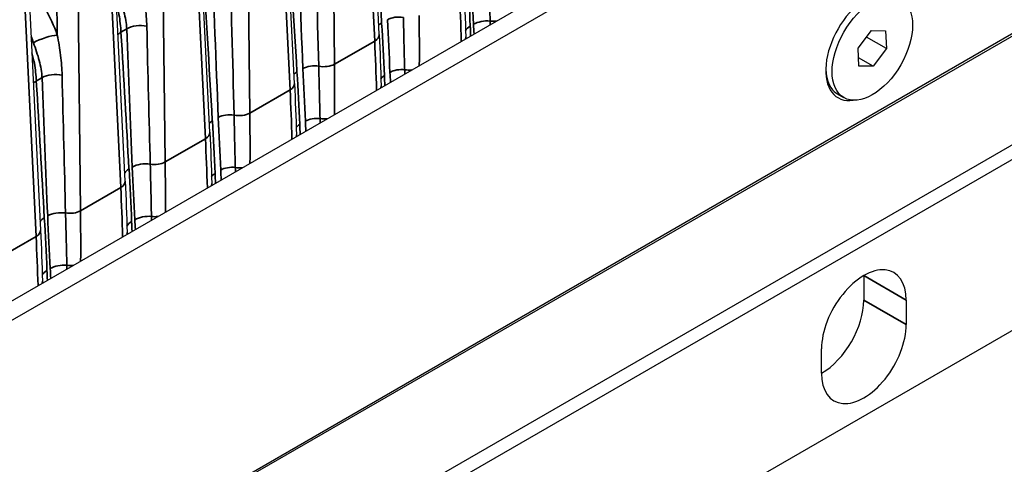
# Model space of a CAD drawing. Header units: millimetres. Extents: x 399 to 6233, y -1870 to 1602.
# Tile 6 of 256: x 815 to 947, y 1179 to 1238. Entities that reach past the tile are written whole.
import ezdxf

# ---------------------------------------------------------------- set-up
doc = ezdxf.new("R2010")
doc.units = ezdxf.units.MM
doc.layers.add('可見 (ISO)', color=7, linetype='Continuous', lineweight=25)
doc.layers.add('窄部可見 (ISO)', color=7, linetype='Continuous', lineweight=35)

# ---------------------------------------------------------------- blocks, each defined once
blk = doc.blocks.new('CHS2C-S40外觀(4x放大)')
at = {"layer": '可見 (ISO)'}
for p, q in [((-149.03, 105.92), (144.67, 275.5)), ((-148.63, 103.54), (146.94, 274.19)), ((158.96, 241.94), (-160.65, 57.41)), ((-155.7, 60.59), (154.01, 239.41)), ((158.96, 227.4), (-160.65, 42.88)), ((159.81, 225.93), (-159.81, 41.41)), ((159.81, 203.07), (-159.81, 18.54)), ((-66.19, 160.99), (-68.2, 202.71)), ((-77.51, 154.45), (-79.51, 196.17)), ((-88.82, 147.92), (-90.83, 189.64)), ((-100.14, 141.39), (-102.08, 181.92)), ((-113.45, 176.58), (-111.45, 134.86)), ((-54.61, 160.67), (-54.6, 160.44)), ((-2.18, 159.16), (-0.4, 161.53)), ((1.61, 159.13), (-1.05, 160.66)), ((-0.4, 161.53), (1.5, 161.51)), ((1.5, 161.51), (1.61, 159.13)), ((-2.06, 156.78), (-2.18, 159.16)), ((1.61, 159.13), (-0.17, 156.76)), ((-0.17, 156.76), (-2.11, 157.89)), ((-0.17, 156.76), (-2.06, 156.78)), ((-65.92, 153.91), (-65.93, 154.14)), ((-4.93, 153.05), (-4.08, 152.56)), ((-77.23, 147.38), (-77.24, 147.6)), ((-88.55, 140.85), (-88.55, 141.07)), ((-99.86, 134.31), (-99.87, 134.54)), ((-111.18, 128.01), (-111.17, 127.78)), ((-1.41, 128.77), (-1.41, 125.5)), ((4.24, 125.5), (4.24, 122.24)), ((-7.07, 115.71), (-7.07, 118.97))]:
    blk.add_line(p, q, dxfattribs=at)
for centre, major_axis, start_param, end_param in [((-0.85, 159.47), (-4, -6.93), 2.713182, 6.711596), ((-1.13, 159.63), (-3.8, -6.58), 5.523768, 6.283185), ((-1.41, 122.24), (4, 6.93), 5.497787, 8.63938), ((-7.07, 122.24), (-4, -6.93), 0.785398, 2.356194), ((-1.41, 118.97), (-4, -6.93), 5.497787, 8.63938)]:
    blk.add_ellipse(centre, major_axis=major_axis, ratio=0.57735, start_param=start_param, end_param=end_param, dxfattribs=at)
blk.add_ellipse((-0.28, 159.14), major_axis=(3.8, 6.58), ratio=0.57735, dxfattribs=at)
for points in [[(-54.88, 167.52), (-54.77, 165.22), (-54.68, 162.94), (-54.61, 160.67)], [(-66.19, 160.99), (-66.08, 158.69), (-65.99, 156.41), (-65.93, 154.14)], [(-77.51, 154.45), (-77.4, 152.16), (-77.31, 149.88), (-77.24, 147.6)], [(-88.82, 147.92), (-88.71, 145.63), (-88.62, 143.34), (-88.55, 141.07)], [(-100.14, 141.39), (-100.02, 139.1), (-99.94, 136.81), (-99.87, 134.54)], [(-111.45, 134.86), (-111.34, 132.56), (-111.25, 130.28), (-111.18, 128.01)]]:
    blk.add_open_spline(points, degree=3, dxfattribs=at)
at = {"layer": '窄部可見 (ISO)'}
for p, q in [((-66.78, 160.13), (-68.78, 201.85)), ((-72.66, 199.61), (-72.16, 157.03)), ((-78.09, 153.6), (-80.1, 195.32)), ((-83.97, 193.08), (-83.47, 150.49)), ((-89.41, 147.07), (-91.41, 188.79)), ((-95.29, 186.55), (-94.78, 143.96)), ((-100.72, 140.54), (-102.67, 181.06)), ((-109.2, 160.93), (-109.41, 178.78)), ((-106.58, 178.8), (-106.1, 137.43)), ((-112.03, 134), (-114.04, 175.72)), ((-99.93, 161.76), (-100.69, 161.32)), ((-72.16, 157.03), (-66.78, 160.13)), ((-111.25, 155.23), (-112, 154.79)), ((-83.47, 150.49), (-78.09, 153.6)), ((-94.78, 143.96), (-89.41, 147.07)), ((-106.1, 137.43), (-100.72, 140.54)), ((-121.37, 128.61), (-112.03, 134)), ((-1.41, 128.77), (4.24, 125.5)), ((-1.41, 125.5), (4.24, 122.24))]:
    blk.add_line(p, q, dxfattribs=at)
for centre, major_axis, ratio, start_param, end_param in [((-69.57, 197.3), (-6.32, 98.23), 0.016027, 4.349516, 4.58481), ((-76.22, 193.46), (-3.47, 99.88), 0.015549, 1.714575, 1.949868), ((-74.26, 216.34), (3.06, -141.2), 0.010141, 4.977414, 5.14781), ((-80.89, 190.77), (-6.32, 98.23), 0.016027, 4.349516, 4.58481), ((-87.53, 186.93), (-3.47, 99.88), 0.015549, 1.714575, 1.949868), ((-85.57, 209.81), (3.06, -141.2), 0.010141, 4.977414, 5.14781), ((-92.2, 184.24), (-6.32, 98.23), 0.016027, 4.349516, 4.58481), ((-116.85, 161.14), (-6.32, 11.41), 0.529006, 4.409216, 5.022733), ((-338.05, 318.65), (-206.24, 342.93), 0.565194, 3.931612, 3.951685), ((-63.65, 162.26), (-2, -0.08), 0.536638, 4.333887, 5.474707), ((-343.84, 315.31), (193.73, -350.15), 0.589256, 0.810863, 0.830936), ((-98.24, 160.9), (-2.4, -0.09), 0.53547, 4.263432, 5.475625), ((-97.05, 217.33), (3.22, -155.25), 0.009219, 5.07594, 5.206517), ((-64.45, 161.81), (-2, -0.12), 0.548165, 5.465341, 5.810795), ((-52.32, 161.25), (-2.4, -0.1), 0.53812, 5.473533, 6.00157), ((-51.89, 161.5), (-2.4, -0.13), 0.546707, 4.460195, 5.466556), ((-50.92, 163.89), (2, -0.01), 0.557018, 4.49435, 4.915755), ((-50.66, 207.52), (0.92, -82.27), 0.017311, 5.286764, 5.293803), ((-118.77, 160.08), (-5.24, 9.53), 0.531131, 4.411078, 4.492399), ((-110.9, 159.99), (2.26, 0.8), 0.217549, 0.648229, 2.208945), ((-99, 160.46), (-2.4, -0.14), 0.549309, 5.464382, 5.731981), ((-103.96, 184.92), (-6.88, 108.01), 0.016654, 4.313046, 4.491121), ((-99.12, 187.71), (-3.87, 109.75), 0.016176, 1.808908, 1.986983), ((-68.19, 160.89), (2, 0.1), 0.568811, 5.470634, 6.283185), ((-56.61, 160.61), (2, 0.06), 0.581198, 6.065621, 6.283185), ((-349.37, 312.12), (-206.24, 342.93), 0.565194, 3.931612, 3.951685), ((-74.96, 155.73), (-2, -0.08), 0.536638, 4.333887, 5.474707), ((-73.57, 157.79), (2, 0.02), 0.544644, 4.349626, 5.490815), ((-355.16, 308.78), (193.73, -350.15), 0.589256, 0.810863, 0.830936), ((-109.55, 154.37), (2.4, 0.09), 0.53547, 1.12184, 2.334033), ((-108.37, 210.8), (3.22, -155.25), 0.009219, 5.07594, 5.206517), ((-75.76, 155.27), (-2, -0.12), 0.548165, 5.465341, 5.810795), ((-64.08, 154.78), (-2, -0.09), 0.540031, 5.472005, 5.910705), ((-63.32, 155.22), (-2, -0.11), 0.544817, 4.407615, 5.468118), ((-62.24, 157.36), (2, -0.01), 0.557018, 4.440133, 4.915755), ((-110.31, 153.93), (2.4, 0.14), 0.549309, 2.32279, 2.590389), ((-115.27, 178.39), (-6.88, 108.01), 0.016654, 4.313046, 4.491121), ((-110.43, 181.18), (-3.87, 109.75), 0.016176, 1.808908, 1.986983), ((-79.51, 154.36), (2, 0.1), 0.568811, 5.470634, 6.283185), ((-67.92, 154.07), (2, 0.06), 0.581198, 6.065621, 6.283185), ((-360.68, 305.59), (-206.24, 342.93), 0.565194, 3.931612, 3.951685), ((-86.28, 149.2), (-2, -0.08), 0.536638, 4.333887, 5.474707), ((-84.88, 151.25), (2, 0.02), 0.544644, 4.349626, 5.490815), ((-366.47, 302.25), (193.73, -350.15), 0.589256, 0.810863, 0.830936), ((-87.07, 148.74), (-2, -0.12), 0.548165, 5.465341, 5.810795), ((-75.39, 148.25), (-2, -0.09), 0.540031, 5.472005, 5.910705), ((-74.64, 148.69), (-2, -0.11), 0.544817, 4.407615, 5.468118), ((-73.55, 150.83), (2, -0.01), 0.557018, 4.440133, 4.915755), ((-90.82, 147.83), (2, 0.1), 0.568811, 5.470634, 6.283185), ((-79.24, 147.54), (2, 0.06), 0.581198, 6.065621, 6.283185), ((-371.99, 299.06), (-206.24, 342.93), 0.565194, 3.931612, 3.951685), ((-97.49, 142.42), (-2.4, -0.1), 0.537663, 4.392236, 5.473896), ((-96.2, 144.72), (2, 0.02), 0.544644, 4.408807, 5.490815), ((-377.78, 295.72), (193.73, -350.15), 0.589256, 0.810863, 0.830936), ((-97.93, 142.16), (-2.4, -0.14), 0.547158, 5.466181, 5.912766), ((-86.7, 141.72), (-2, -0.09), 0.540031, 5.472005, 5.910705), ((-85.95, 142.16), (-2, -0.11), 0.544817, 4.407615, 5.468118), ((-84.86, 144.29), (2, -0.01), 0.557018, 4.440133, 4.915755), ((-102.13, 141.29), (2, 0.1), 0.568811, 5.470634, 6.283185), ((-90.55, 141.01), (2, 0.06), 0.581198, 6.065621, 6.283185), ((-383.31, 292.53), (-206.24, 342.93), 0.565194, 3.931612, 3.951685), ((-108.8, 135.89), (2.4, 0.1), 0.537663, 1.250643, 2.332303), ((-107.51, 138.19), (-2, -0.02), 0.544644, 1.267214, 2.349222), ((-389.1, 289.18), (193.73, -350.15), 0.589256, 0.810863, 0.830936), ((-109.24, 135.63), (-2.4, -0.14), 0.547158, 5.466181, 5.912766), ((-97.57, 135.13), (-2.4, -0.1), 0.53812, 5.473533, 6.00157), ((-97.14, 135.38), (-2.4, -0.13), 0.546707, 4.460195, 5.466556), ((-96.18, 137.76), (2, -0.01), 0.557018, 4.49435, 4.915755), ((-95.92, 181.39), (0.92, -82.27), 0.017311, 5.286764, 5.293803), ((-113.45, 134.76), (2, 0.1), 0.568811, 5.470634, 6.283185), ((-101.87, 134.48), (2, 0.06), 0.581198, 6.065621, 6.283185), ((-394.62, 285.99), (-206.24, 342.93), 0.565194, 3.931612, 3.951685), ((-108.89, 128.59), (-2.4, -0.1), 0.53812, 5.473533, 6.00157), ((-108.46, 128.84), (2.4, 0.13), 0.546707, 1.318603, 2.324963), ((-107.49, 131.23), (-2, 0.01), 0.557018, 1.352757, 1.774162), ((-107.23, 174.86), (0.92, -82.27), 0.017311, 5.286764, 5.293803), ((-113.18, 127.95), (2, 0.06), 0.581198, 6.065621, 6.283185)]:
    blk.add_ellipse(centre, major_axis=major_axis, ratio=ratio, start_param=start_param, end_param=end_param, dxfattribs=at)
for points, knots in [([(-51.53, 169.8), (-51.5, 168.68), (-51.47, 167.56), (-51.44, 166.45), (-51.42, 165.23), (-51.39, 164.02), (-51.36, 162.81)], [0, 0, 0, 0, 0.001000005, 0.001000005, 0.001000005, 0.002089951, 0.002089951, 0.002089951, 0.002089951]), ([(-97.89, 167.46), (-97.72, 166.55), (-97.57, 165.66), (-97.45, 164.78), (-97.45, 164.77), (-97.45, 164.75), (-97.45, 164.73), (-97.34, 163.84), (-97.26, 162.97), (-97.24, 162.1)], [0, 0, 0, 0, 0.000759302, 0.000759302, 0.000759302, 0.000774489, 0.000774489, 0.000774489, 0.001548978, 0.001548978, 0.001548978, 0.001548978]), ([(-99.93, 161.76), (-99.96, 162.52), (-100.09, 163.27), (-100.5, 164.82), (-100.78, 165.61), (-101.07, 166.44)], [0, 0, 0, 0, 0.000661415, 0.000661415, 0.001322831, 0.001322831, 0.001322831, 0.001322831]), ([(-101.27, 165.1), (-101.14, 164.62), (-101.04, 164.15), (-100.82, 162.87), (-100.74, 162.07), (-100.69, 161.32)], [0.000278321, 0.000278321, 0.000278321, 0.000278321, 0.000661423, 0.000661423, 0.001322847, 0.001322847, 0.001322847, 0.001322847]), ([(-62.95, 163.29), (-62.92, 162.17), (-62.9, 161.05), (-62.87, 159.93), (-62.84, 158.72), (-62.81, 157.5), (-62.78, 156.29)], [0, 0, 0, 0, 0.001000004, 0.001000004, 0.001000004, 0.002089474, 0.002089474, 0.002089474, 0.002089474]), ([(-109.2, 160.93), (-109.03, 160.01), (-108.88, 159.13), (-108.77, 158.25), (-108.77, 158.23), (-108.76, 158.22), (-108.76, 158.2), (-108.65, 157.31), (-108.58, 156.43), (-108.56, 155.56)], [0, 0, 0, 0, 0.000759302, 0.000759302, 0.000759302, 0.000774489, 0.000774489, 0.000774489, 0.001548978, 0.001548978, 0.001548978, 0.001548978]), ([(-111.25, 155.23), (-111.27, 155.98), (-111.41, 156.74), (-111.82, 158.29), (-112.1, 159.08), (-112.39, 159.9)], [0, 0, 0, 0, 0.000661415, 0.000661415, 0.001322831, 0.001322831, 0.001322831, 0.001322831]), ([(-112.59, 158.56), (-112.46, 158.09), (-112.35, 157.62), (-112.13, 156.34), (-112.05, 155.54), (-112, 154.79)], [0.000278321, 0.000278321, 0.000278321, 0.000278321, 0.000661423, 0.000661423, 0.001322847, 0.001322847, 0.001322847, 0.001322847]), ([(-74.27, 156.76), (-74.24, 155.64), (-74.21, 154.52), (-74.18, 153.4), (-74.15, 152.18), (-74.12, 150.97), (-74.09, 149.76)], [0, 0, 0, 0, 0.001000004, 0.001000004, 0.001000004, 0.002089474, 0.002089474, 0.002089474, 0.002089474]), ([(-85.58, 150.23), (-85.55, 149.11), (-85.52, 147.99), (-85.5, 146.87), (-85.47, 145.65), (-85.44, 144.44), (-85.41, 143.23)], [0, 0, 0, 0, 0.001000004, 0.001000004, 0.001000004, 0.002089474, 0.002089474, 0.002089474, 0.002089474]), ([(-96.78, 143.67), (-96.75, 142.55), (-96.73, 141.44), (-96.7, 140.32), (-96.67, 139.1), (-96.64, 137.89), (-96.62, 136.68)], [0, 0, 0, 0, 0.001000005, 0.001000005, 0.001000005, 0.002089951, 0.002089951, 0.002089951, 0.002089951]), ([(-108.1, 137.14), (-108.07, 136.02), (-108.04, 134.9), (-108.01, 133.79), (-107.98, 132.57), (-107.96, 131.36), (-107.93, 130.15)], [0, 0, 0, 0, 0.001000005, 0.001000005, 0.001000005, 0.002089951, 0.002089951, 0.002089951, 0.002089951])]:
    blk.add_open_spline(points, degree=3, knots=knots, dxfattribs=at)
for points in [[(-54.37, 169.15), (-54.24, 166.82), (-54.11, 164.47), (-54.01, 162.12)], [(-53.58, 162.37), (-53.71, 164.7), (-53.82, 167.05), (-53.92, 169.41)], [(-65.86, 162.52), (-65.72, 160.19), (-65.6, 157.85), (-65.49, 155.5)], [(-64.74, 155.94), (-64.86, 158.28), (-64.97, 160.63), (-65.06, 162.98)], [(-54.01, 162.12), (-53.99, 161.68), (-53.98, 161.24), (-53.96, 160.81)], [(-53.51, 161.07), (-53.53, 161.5), (-53.56, 161.93), (-53.58, 162.37)], [(-77.17, 155.99), (-77.04, 153.66), (-76.91, 151.32), (-76.8, 148.97)], [(-76.05, 149.41), (-76.17, 151.75), (-76.28, 154.1), (-76.38, 156.45)], [(-65.49, 155.5), (-65.47, 155.06), (-65.45, 154.63), (-65.43, 154.19)], [(-64.67, 154.63), (-64.69, 155.07), (-64.71, 155.5), (-64.74, 155.94)], [(-62.78, 156.29), (-62.78, 156.1), (-62.77, 155.92), (-62.77, 155.73)], [(-88.48, 149.46), (-88.35, 147.13), (-88.22, 144.79), (-88.12, 142.44)], [(-87.36, 142.87), (-87.49, 145.21), (-87.59, 147.56), (-87.69, 149.92)], [(-76.8, 148.97), (-76.78, 148.53), (-76.76, 148.09), (-76.74, 147.66)], [(-75.98, 148.1), (-76, 148.53), (-76.03, 148.97), (-76.05, 149.41)], [(-74.09, 149.76), (-74.09, 149.57), (-74.08, 149.38), (-74.08, 149.2)], [(-99.62, 143.03), (-99.49, 140.69), (-99.37, 138.34), (-99.27, 135.99)], [(-98.84, 136.24), (-98.97, 138.58), (-99.08, 140.93), (-99.18, 143.28)], [(-88.12, 142.44), (-88.1, 142), (-88.08, 141.56), (-88.06, 141.13)], [(-87.29, 141.57), (-87.32, 142), (-87.34, 142.44), (-87.36, 142.87)], [(-85.41, 143.23), (-85.4, 143.04), (-85.4, 142.85), (-85.39, 142.67)], [(-110.94, 136.49), (-110.8, 134.16), (-110.68, 131.81), (-110.58, 129.46)], [(-110.15, 129.71), (-110.28, 132.05), (-110.39, 134.39), (-110.49, 136.75)], [(-99.27, 135.99), (-99.25, 135.55), (-99.23, 135.12), (-99.21, 134.69)], [(-98.76, 134.95), (-98.79, 135.37), (-98.81, 135.8), (-98.84, 136.24)], [(-110.58, 129.46), (-110.56, 129.02), (-110.54, 128.58), (-110.53, 128.16)], [(-110.08, 128.41), (-110.1, 128.84), (-110.13, 129.27), (-110.15, 129.71)]]:
    blk.add_open_spline(points, degree=3, dxfattribs=at)

msp = doc.modelspace()

# ---------------------------------------------------------------- block references
msp.add_blockref('CHS2C-S40外觀(4x放大)', (929.581, 1074.992))

doc.saveas('drawing.dxf')
